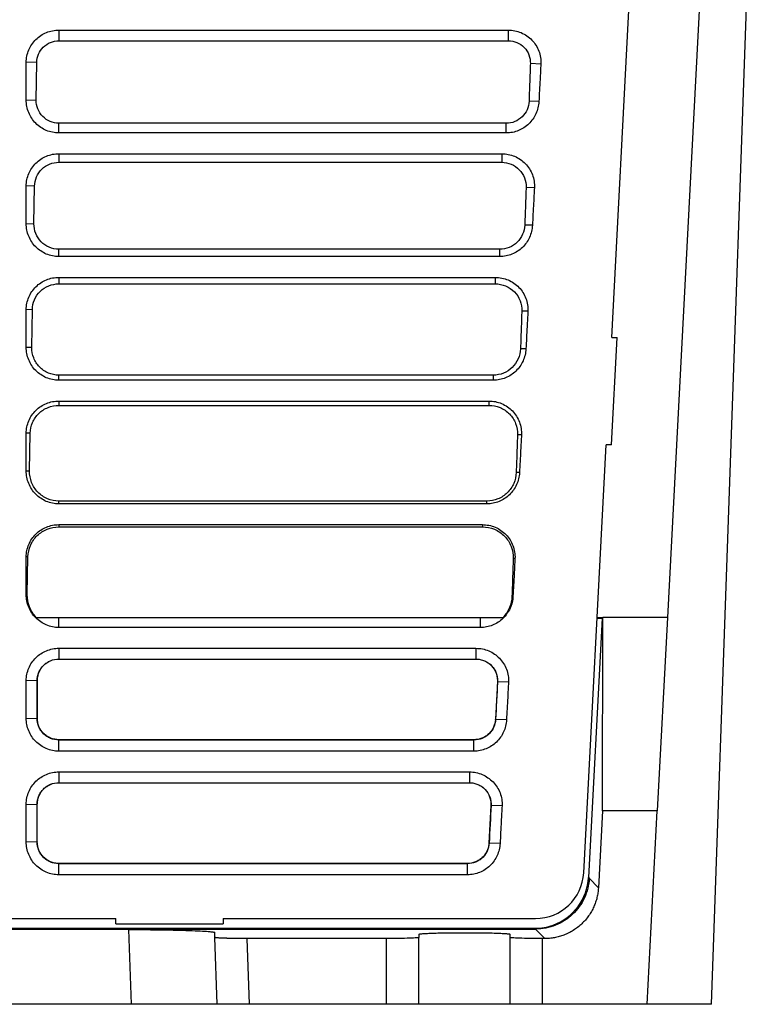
# Model space of a CAD drawing. Header units: millimetres. Extents: x -1111 to 1147, y -743 to 1146.
# Tile 50 of 203: x 265 to 334, y -600 to -508. Entities that reach past the tile are written whole.
import ezdxf

# ---------------------------------------------------------------- set-up
doc = ezdxf.new("R2010")
doc.units = ezdxf.units.MM

msp = doc.modelspace()

# ---------------------------------------------------------------- linework, layer by layer
at = {"color": 7, "linetype": 'Continuous', "lineweight": 25}
for p, q in [((329.553, -486.393), (325.487, -564.023)), ((329.602, -600.023), (333.57, -486.393)), ((320.299, -537.98), (322.383, -498.171)), ((268.858, -509.377), (310.675, -509.377)), ((268.858, -509.377), (268.858, -510.375)), ((310.675, -509.377), (310.675, -510.375)), ((268.858, -510.375), (310.675, -510.375)), ((265.823, -515.879), (265.823, -512.377)), ((266.803, -512.394), (265.823, -512.377)), ((266.741, -515.895), (266.803, -512.394)), ((313.707, -512.536), (312.729, -512.502)), ((265.823, -515.879), (266.741, -515.895)), ((313.524, -516.038), (312.608, -516.006)), ((268.858, -518.95), (268.858, -518.054)), ((310.492, -518.054), (268.858, -518.054)), ((310.492, -518.95), (310.492, -518.054)), ((310.492, -518.95), (268.858, -518.95)), ((268.858, -520.882), (310.073, -520.882)), ((268.858, -520.882), (268.858, -521.683)), ((310.073, -520.882), (310.073, -521.683)), ((268.858, -521.683), (310.073, -521.683)), ((265.823, -527.384), (265.823, -523.883)), ((266.598, -523.896), (265.823, -523.883)), ((266.536, -527.397), (266.598, -523.896)), ((313.105, -524.042), (312.332, -524.014)), ((265.823, -527.384), (266.536, -527.397)), ((312.922, -527.543), (312.211, -527.518)), ((268.858, -530.455), (268.858, -529.772)), ((309.889, -529.772), (268.858, -529.772)), ((309.889, -530.455), (268.858, -530.455)), ((309.889, -530.455), (309.889, -529.772)), ((268.858, -532.387), (309.47, -532.387)), ((268.858, -532.387), (268.858, -532.99)), ((268.858, -532.99), (309.47, -532.99)), ((309.47, -532.387), (309.47, -532.99)), ((265.823, -538.89), (265.823, -535.388)), ((266.394, -535.398), (265.823, -535.388)), ((266.332, -538.898), (266.394, -535.398)), ((312.503, -535.547), (311.934, -535.527)), ((320.277, -547.979), (320.8, -537.98)), ((320.299, -537.98), (320.8, -537.98)), ((265.823, -538.89), (266.332, -538.898)), ((312.32, -539.048), (311.813, -539.031)), ((268.858, -541.96), (268.858, -541.489)), ((309.287, -541.489), (268.858, -541.489)), ((309.287, -541.96), (268.858, -541.96)), ((309.287, -541.96), (309.287, -541.489)), ((268.858, -543.892), (308.868, -543.892)), ((268.858, -543.892), (268.858, -544.298)), ((308.868, -543.892), (308.868, -544.298)), ((268.858, -544.298), (308.868, -544.298)), ((265.823, -550.395), (265.823, -546.893)), ((266.19, -546.9), (265.823, -546.893)), ((266.127, -550.4), (266.19, -546.9)), ((311.901, -547.052), (311.536, -547.039)), ((317.692, -587.788), (319.776, -547.979)), ((320.277, -547.979), (319.776, -547.979)), ((265.823, -550.395), (266.127, -550.4)), ((311.717, -550.554), (311.415, -550.543)), ((268.858, -553.465), (268.858, -553.206)), ((308.685, -553.206), (268.858, -553.206)), ((308.685, -553.465), (308.685, -553.206)), ((308.685, -553.465), (268.858, -553.465)), ((268.858, -555.398), (308.266, -555.398)), ((268.858, -555.398), (268.858, -555.606)), ((268.858, -555.606), (308.266, -555.606)), ((308.266, -555.398), (308.266, -555.606)), ((265.823, -561.9), (265.823, -558.398)), ((265.985, -558.401), (265.823, -558.398)), ((265.923, -561.902), (265.985, -558.401)), ((311.298, -558.557), (311.139, -558.552)), ((265.823, -561.9), (265.923, -561.902)), ((311.115, -562.059), (311.018, -562.055)), ((266.753, -564.023), (310.188, -564.023)), ((268.858, -564.971), (268.858, -564.052)), ((308.083, -564.971), (308.083, -564.052)), ((319.406, -564.092), (318.142, -588.22)), ((318.932, -564.092), (319.406, -564.092)), ((318.936, -564.023), (319.479, -564.023)), ((319.406, -564.092), (319.479, -564.023)), ((319.455, -582.023), (319.479, -564.023)), ((325.487, -564.023), (319.479, -564.023)), ((325.487, -564.023), (324.545, -582.023)), ((268.858, -566.903), (268.858, -567.903)), ((307.664, -566.903), (307.664, -567.903)), ((268.858, -567.903), (307.664, -567.903)), ((265.823, -573.405), (265.823, -569.904)), ((266.84, -569.921), (265.823, -569.904)), ((266.857, -569.904), (266.84, -569.921)), ((266.84, -573.423), (266.84, -569.921)), ((266.856, -573.407), (266.857, -569.904)), ((309.662, -570.009), (309.479, -573.512)), ((309.678, -570.027), (309.662, -570.009)), ((310.696, -570.063), (309.678, -570.027)), ((265.823, -573.405), (266.84, -573.423)), ((266.84, -573.423), (266.856, -573.407)), ((309.495, -573.528), (309.479, -573.512)), ((310.513, -573.564), (309.495, -573.528)), ((268.858, -575.441), (268.858, -575.411)), ((307.48, -575.411), (268.858, -575.411)), ((268.858, -576.476), (268.858, -575.441)), ((307.48, -575.441), (307.48, -575.411)), ((307.48, -576.476), (307.48, -575.441)), ((268.858, -578.408), (307.061, -578.408)), ((268.858, -578.408), (268.858, -579.408)), ((307.061, -578.408), (307.061, -579.408)), ((268.858, -579.408), (307.061, -579.408)), ((265.823, -584.911), (265.823, -581.409)), ((265.823, -581.409), (266.84, -581.426)), ((266.84, -581.426), (266.854, -581.413)), ((266.84, -584.928), (266.84, -581.426)), ((266.853, -584.916), (266.854, -581.413)), ((309.063, -581.518), (308.881, -585.021)), ((309.076, -581.532), (309.063, -581.518)), ((310.094, -581.568), (309.076, -581.532)), ((319.455, -582.023), (319.062, -589.191)), ((324.545, -582.023), (319.455, -582.023)), ((323.602, -600.023), (324.545, -582.023)), ((266.84, -584.928), (265.823, -584.911)), ((266.853, -584.916), (266.84, -584.928)), ((308.893, -585.034), (308.881, -585.021)), ((309.911, -585.069), (308.893, -585.034)), ((268.858, -586.946), (268.858, -586.923)), ((306.878, -586.923), (268.858, -586.923)), ((268.858, -587.981), (268.858, -586.946)), ((306.878, -586.946), (268.858, -586.946)), ((306.878, -586.946), (306.878, -586.923)), ((306.878, -587.981), (306.878, -586.946)), ((306.878, -587.981), (268.858, -587.981)), ((318.142, -588.22), (318.19, -588.271)), ((318.19, -588.271), (318.214, -588.296)), ((318.214, -588.296), (319.062, -589.191)), ((245.11, -592.052), (274.158, -592.052)), ((274.158, -592.552), (274.158, -592.052)), ((274.158, -592.552), (284.158, -592.552)), ((284.158, -592.052), (313.206, -592.052)), ((284.158, -592.052), (284.158, -592.552)), ((233.144, -593.025), (313.224, -593.025)), ((275.364, -593.077), (233.679, -593.077)), ((242.602, -592.955), (313.158, -592.955)), ((275.607, -600.023), (275.364, -593.077)), ((283.385, -593.81), (283.369, -593.356)), ((302.352, -593.513), (302.352, -593.81)), ((310.852, -593.81), (310.852, -593.513)), ((313.2, -593), (313.158, -592.955)), ((313.224, -593.025), (313.2, -593)), ((314.067, -593.914), (313.224, -593.025)), ((283.602, -600.023), (283.385, -593.81)), ((286.6, -600.023), (286.387, -593.914)), ((299.352, -593.914), (286.387, -593.914)), ((299.352, -600.023), (299.352, -593.914)), ((302.352, -600.023), (302.352, -593.81)), ((310.852, -600.023), (310.852, -593.81)), ((313.852, -600.023), (313.852, -593.914)), ((314.067, -593.914), (313.852, -593.914)), ((275.607, -600.023), (233.662, -600.023)), ((267.602, -600.023), (267.602, -600.027)), ((268.102, -600.023), (268.102, -600.029)), ((283.602, -600.023), (275.607, -600.023)), ((278.102, -600.03), (278.102, -600.023)), ((281.602, -600.023), (281.602, -600.029)), ((286.6, -600.023), (283.602, -600.023)), ((299.352, -600.023), (286.6, -600.023)), ((291.602, -600.03), (291.602, -600.023)), ((295.102, -600.023), (295.102, -600.029)), ((302.352, -600.023), (299.352, -600.023)), ((299.753, -600.023), (299.527, -600.023)), ((300.229, -600.023), (300.204, -600.023)), ((310.852, -600.023), (302.352, -600.023)), ((305.102, -600.03), (305.102, -600.023)), ((305.602, -600.028), (305.602, -600.023)), ((307.602, -600.023), (307.602, -600.027)), ((308.602, -600.023), (308.602, -600.029)), ((313.852, -600.023), (310.852, -600.023)), ((323.602, -600.023), (313.852, -600.023)), ((318.602, -600.031), (318.602, -600.023)), ((329.602, -600.023), (323.602, -600.023))]:
    msp.add_line(p, q, dxfattribs=at)
at = {"color": 7, "linetype": 'Continuous', "lineweight": 25, "flags": 128}
for points in [[(268.858, -564.052), (271.789, -564.052), (283.513, -564.052), (295.798, -564.052), (308.083, -564.052)], [(308.083, -564.971), (305.181, -564.971), (293.573, -564.971), (281.215, -564.971), (268.858, -564.971)], [(268.858, -566.903), (271.662, -566.903), (282.876, -566.903), (295.27, -566.903), (307.664, -566.903)], [(307.48, -575.441), (304.55, -575.441), (292.826, -575.441), (280.842, -575.441), (268.858, -575.441)], [(307.48, -576.476), (304.579, -576.476), (292.972, -576.476), (280.915, -576.476), (268.858, -576.476)]]:
    msp.add_lwpolyline(points, dxfattribs=at)
at = {"color": 7, "linetype": 'Continuous', "lineweight": 25}
for centre, major_axis, ratio, start_param, end_param in [((313.196, -587.541), (-2.016, 4.037), 0.997112, 2.679539, 4.195642), ((313.146, -587.946), (-2.544, 4.319), 0.997359, 2.95571, 4.12659), ((313.146, -587.946), (-2.544, 4.319), 0.997359, 2.610485, 2.95571)]:
    msp.add_ellipse(centre, major_axis=major_axis, ratio=ratio, start_param=start_param, end_param=end_param, dxfattribs=at)
for points, knots in [([(265.823, -512.377), (265.823, -512.178), (265.843, -511.982), (265.921, -511.597), (265.98, -511.406), (266.134, -511.042), (266.227, -510.869), (266.449, -510.542), (266.577, -510.388), (266.858, -510.112), (267.01, -509.988), (267.342, -509.77), (267.518, -509.678), (267.881, -509.529), (268.072, -509.472), (268.462, -509.396), (268.659, -509.377), (268.858, -509.377)], [0, 0, 0, 0, 0.125, 0.125, 0.25, 0.25, 0.375, 0.375, 0.5, 0.5, 0.625, 0.625, 0.75, 0.75, 0.875, 0.875, 1, 1, 1, 1]), ([(310.675, -509.377), (310.881, -509.377), (311.083, -509.397), (311.482, -509.477), (311.68, -509.538), (312.056, -509.697), (312.234, -509.795), (312.57, -510.025), (312.729, -510.159), (313.011, -510.452), (313.137, -510.611), (313.357, -510.959), (313.448, -511.142), (313.591, -511.522), (313.644, -511.722), (313.707, -512.126), (313.718, -512.331), (313.707, -512.536)], [0, 0, 0, 0, 0.125, 0.125, 0.25, 0.25, 0.375, 0.375, 0.5, 0.5, 0.625, 0.625, 0.75, 0.75, 0.875, 0.875, 1, 1, 1, 1]), ([(266.803, -512.394), (266.803, -512.127), (266.858, -511.861), (267.067, -511.371), (267.221, -511.147), (267.602, -510.774), (267.829, -510.626), (268.324, -510.426), (268.591, -510.375), (268.858, -510.375)], [0, 0, 0, 0, 0.25, 0.25, 0.5, 0.5, 0.75, 0.75, 1, 1, 1, 1]), ([(310.675, -510.375), (310.951, -510.375), (311.226, -510.43), (311.735, -510.643), (311.967, -510.801), (312.351, -511.196), (312.503, -511.433), (312.699, -511.949), (312.743, -512.226), (312.729, -512.502)], [0, 0, 0, 0, 0.25, 0.25, 0.5, 0.5, 0.75, 0.75, 1, 1, 1, 1]), ([(312.729, -512.502), (312.713, -512.971), (312.697, -513.439), (312.681, -513.908), (312.669, -514.257), (312.657, -514.607), (312.644, -514.957), (312.632, -515.306), (312.62, -515.656), (312.608, -516.006)], [0.00003508, 0.00003508, 0.00003508, 0.00003508, 0.001442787, 0.001442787, 0.001442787, 0.002492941, 0.002492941, 0.002492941, 0.003543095, 0.003543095, 0.003543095, 0.003543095]), ([(313.707, -512.536), (313.683, -513.012), (313.658, -513.487), (313.633, -513.963), (313.615, -514.308), (313.597, -514.654), (313.579, -515), (313.56, -515.346), (313.542, -515.692), (313.524, -516.038)], [0, 0, 0, 0, 0.001428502, 0.001428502, 0.001428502, 0.002467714, 0.002467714, 0.002467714, 0.003506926, 0.003506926, 0.003506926, 0.003506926]), ([(268.858, -518.95), (268.656, -518.95), (268.458, -518.929), (268.068, -518.85), (267.875, -518.791), (267.506, -518.635), (267.332, -518.54), (267.002, -518.316), (266.846, -518.186), (266.567, -517.903), (266.441, -517.748), (266.22, -517.412), (266.127, -517.235), (265.977, -516.867), (265.92, -516.674), (265.842, -516.28), (265.823, -516.081), (265.823, -515.879)], [0, 0, 0, 0, 0.125, 0.125, 0.25, 0.25, 0.375, 0.375, 0.5, 0.5, 0.625, 0.625, 0.75, 0.75, 0.875, 0.875, 1, 1, 1, 1]), ([(268.858, -518.054), (268.577, -518.054), (268.298, -517.997), (267.783, -517.777), (267.548, -517.616), (267.157, -517.214), (267.002, -516.975), (266.793, -516.455), (266.74, -516.175), (266.741, -515.895)], [0, 0, 0, 0, 0.25, 0.25, 0.5, 0.5, 0.75, 0.75, 1, 1, 1, 1]), ([(312.608, -516.006), (312.595, -516.277), (312.531, -516.544), (312.31, -517.038), (312.152, -517.265), (311.765, -517.642), (311.534, -517.795), (311.034, -518), (310.763, -518.054), (310.492, -518.054)], [0, 0, 0, 0, 0.25, 0.25, 0.5, 0.5, 0.75, 0.75, 1, 1, 1, 1]), ([(313.524, -516.038), (313.514, -516.232), (313.486, -516.423), (313.395, -516.797), (313.332, -516.981), (313.172, -517.334), (313.076, -517.501), (312.855, -517.816), (312.727, -517.965), (312.45, -518.233), (312.299, -518.353), (311.976, -518.564), (311.802, -518.655), (311.446, -518.8), (311.262, -518.855), (310.881, -518.93), (310.687, -518.95), (310.492, -518.95)], [0, 0, 0, 0, 0.125, 0.125, 0.25, 0.25, 0.375, 0.375, 0.5, 0.5, 0.625, 0.625, 0.75, 0.75, 0.875, 0.875, 1, 1, 1, 1]), ([(265.823, -523.883), (265.823, -523.683), (265.843, -523.488), (265.921, -523.102), (265.98, -522.911), (266.134, -522.547), (266.227, -522.374), (266.449, -522.048), (266.577, -521.894), (266.858, -521.618), (267.01, -521.494), (267.342, -521.275), (267.518, -521.183), (267.881, -521.034), (268.072, -520.977), (268.462, -520.901), (268.659, -520.882), (268.858, -520.882)], [0, 0, 0, 0, 0.125, 0.125, 0.25, 0.25, 0.375, 0.375, 0.5, 0.5, 0.625, 0.625, 0.75, 0.75, 0.875, 0.875, 1, 1, 1, 1]), ([(310.073, -520.882), (310.279, -520.882), (310.481, -520.902), (310.879, -520.983), (311.077, -521.043), (311.454, -521.202), (311.632, -521.3), (311.968, -521.53), (312.127, -521.664), (312.409, -521.957), (312.535, -522.117), (312.755, -522.464), (312.846, -522.647), (312.989, -523.027), (313.042, -523.227), (313.105, -523.632), (313.116, -523.836), (313.105, -524.042)], [0, 0, 0, 0, 0.125, 0.125, 0.25, 0.25, 0.375, 0.375, 0.5, 0.5, 0.625, 0.625, 0.75, 0.75, 0.875, 0.875, 1, 1, 1, 1]), ([(266.598, -523.896), (266.6, -523.603), (266.662, -523.311), (266.892, -522.774), (267.061, -522.529), (267.48, -522.12), (267.73, -521.958), (268.272, -521.739), (268.565, -521.683), (268.858, -521.683)], [0, 0, 0, 0, 0.25, 0.25, 0.5, 0.5, 0.75, 0.75, 1, 1, 1, 1]), ([(310.073, -521.683), (310.376, -521.683), (310.678, -521.743), (311.235, -521.976), (311.491, -522.149), (311.913, -522.583), (312.08, -522.843), (312.296, -523.407), (312.346, -523.712), (312.332, -524.014)], [0, 0, 0, 0, 0.25, 0.25, 0.5, 0.5, 0.75, 0.75, 1, 1, 1, 1]), ([(312.332, -524.014), (312.316, -524.483), (312.299, -524.952), (312.283, -525.42), (312.271, -525.77), (312.259, -526.12), (312.247, -526.469), (312.235, -526.819), (312.223, -527.168), (312.211, -527.518)], [0.00003508, 0.00003508, 0.00003508, 0.00003508, 0.001442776, 0.001442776, 0.001442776, 0.002492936, 0.002492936, 0.002492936, 0.003543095, 0.003543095, 0.003543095, 0.003543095]), ([(313.105, -524.042), (313.08, -524.517), (313.056, -524.992), (313.031, -525.468), (313.013, -525.814), (312.994, -526.16), (312.976, -526.505), (312.958, -526.851), (312.94, -527.197), (312.922, -527.543)], [0, 0, 0, 0, 0.001428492, 0.001428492, 0.001428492, 0.002467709, 0.002467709, 0.002467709, 0.003506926, 0.003506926, 0.003506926, 0.003506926]), ([(268.858, -530.455), (268.656, -530.455), (268.458, -530.435), (268.068, -530.356), (267.875, -530.296), (267.507, -530.141), (267.332, -530.046), (267.002, -529.821), (266.846, -529.691), (266.567, -529.408), (266.441, -529.253), (266.221, -528.917), (266.127, -528.74), (265.977, -528.372), (265.92, -528.179), (265.842, -527.785), (265.823, -527.586), (265.823, -527.384)], [0, 0, 0, 0, 0.125, 0.125, 0.25, 0.25, 0.375, 0.375, 0.5, 0.5, 0.625, 0.625, 0.75, 0.75, 0.875, 0.875, 1, 1, 1, 1]), ([(268.858, -529.772), (268.549, -529.772), (268.242, -529.708), (267.677, -529.467), (267.418, -529.289), (266.989, -528.847), (266.819, -528.584), (266.592, -528.012), (266.534, -527.705), (266.536, -527.397)], [0, 0, 0, 0, 0.25, 0.25, 0.5, 0.5, 0.75, 0.75, 1, 1, 1, 1]), ([(312.211, -527.518), (312.197, -527.816), (312.128, -528.11), (311.887, -528.654), (311.714, -528.903), (311.288, -529.319), (311.035, -529.486), (310.485, -529.712), (310.188, -529.772), (309.889, -529.772)], [0, 0, 0, 0, 0.25, 0.25, 0.5, 0.5, 0.75, 0.75, 1, 1, 1, 1]), ([(312.922, -527.543), (312.912, -527.738), (312.884, -527.928), (312.793, -528.302), (312.73, -528.486), (312.57, -528.839), (312.474, -529.006), (312.253, -529.321), (312.125, -529.47), (311.847, -529.738), (311.697, -529.858), (311.374, -530.069), (311.2, -530.16), (310.844, -530.305), (310.659, -530.361), (310.279, -530.436), (310.084, -530.455), (309.889, -530.455)], [0, 0, 0, 0, 0.125, 0.125, 0.25, 0.25, 0.375, 0.375, 0.5, 0.5, 0.625, 0.625, 0.75, 0.75, 0.875, 0.875, 1, 1, 1, 1]), ([(265.823, -535.388), (265.823, -535.189), (265.843, -534.993), (265.921, -534.608), (265.98, -534.416), (266.134, -534.052), (266.227, -533.879), (266.449, -533.553), (266.577, -533.399), (266.857, -533.123), (267.01, -532.999), (267.342, -532.78), (267.518, -532.688), (267.881, -532.54), (268.072, -532.483), (268.462, -532.406), (268.659, -532.387), (268.858, -532.387)], [0, 0, 0, 0, 0.125, 0.125, 0.25, 0.25, 0.375, 0.375, 0.5, 0.5, 0.625, 0.625, 0.75, 0.75, 0.875, 0.875, 1, 1, 1, 1]), ([(266.394, -535.398), (266.397, -535.079), (266.465, -534.762), (266.717, -534.178), (266.901, -533.91), (267.358, -533.467), (267.63, -533.29), (268.221, -533.052), (268.539, -532.99), (268.858, -532.99)], [0, 0, 0, 0, 0.25, 0.25, 0.5, 0.5, 0.75, 0.75, 1, 1, 1, 1]), ([(309.47, -532.387), (309.676, -532.387), (309.879, -532.408), (310.277, -532.488), (310.475, -532.549), (310.851, -532.708), (311.03, -532.805), (311.366, -533.035), (311.524, -533.17), (311.807, -533.462), (311.933, -533.622), (312.153, -533.969), (312.244, -534.152), (312.387, -534.532), (312.44, -534.732), (312.503, -535.137), (312.514, -535.341), (312.503, -535.547)], [0, 0, 0, 0, 0.125, 0.125, 0.25, 0.25, 0.375, 0.375, 0.5, 0.5, 0.625, 0.625, 0.75, 0.75, 0.875, 0.875, 1, 1, 1, 1]), ([(309.47, -532.99), (309.8, -532.99), (310.129, -533.056), (310.736, -533.31), (311.015, -533.499), (311.474, -533.97), (311.656, -534.252), (311.893, -534.867), (311.948, -535.198), (311.934, -535.527)], [0, 0, 0, 0, 0.25, 0.25, 0.5, 0.5, 0.75, 0.75, 1, 1, 1, 1]), ([(311.934, -535.527), (311.918, -535.995), (311.902, -536.464), (311.886, -536.933), (311.874, -537.282), (311.861, -537.632), (311.849, -537.982), (311.837, -538.331), (311.825, -538.681), (311.813, -539.031)], [0.00003508, 0.00003508, 0.00003508, 0.00003508, 0.001442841, 0.001442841, 0.001442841, 0.002492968, 0.002492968, 0.002492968, 0.003543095, 0.003543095, 0.003543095, 0.003543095]), ([(312.503, -535.547), (312.478, -536.022), (312.453, -536.498), (312.429, -536.973), (312.41, -537.319), (312.392, -537.665), (312.374, -538.011), (312.356, -538.357), (312.338, -538.703), (312.32, -539.048)], [0, 0, 0, 0, 0.001428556, 0.001428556, 0.001428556, 0.002467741, 0.002467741, 0.002467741, 0.003506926, 0.003506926, 0.003506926, 0.003506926]), ([(268.858, -541.96), (268.656, -541.96), (268.458, -541.94), (268.068, -541.861), (267.875, -541.801), (267.506, -541.646), (267.332, -541.551), (267.002, -541.327), (266.846, -541.197), (266.567, -540.913), (266.441, -540.759), (266.221, -540.423), (266.127, -540.245), (265.977, -539.877), (265.92, -539.684), (265.842, -539.29), (265.823, -539.091), (265.823, -538.89)], [0, 0, 0, 0, 0.125, 0.125, 0.25, 0.25, 0.375, 0.375, 0.5, 0.5, 0.625, 0.625, 0.75, 0.75, 0.875, 0.875, 1, 1, 1, 1]), ([(268.858, -541.489), (268.522, -541.489), (268.187, -541.42), (267.57, -541.157), (267.288, -540.962), (266.822, -540.481), (266.637, -540.193), (266.39, -539.57), (266.328, -539.234), (266.332, -538.898)], [0, 0, 0, 0, 0.25, 0.25, 0.5, 0.5, 0.75, 0.75, 1, 1, 1, 1]), ([(311.813, -539.031), (311.8, -539.355), (311.725, -539.676), (311.463, -540.269), (311.275, -540.541), (310.812, -540.995), (310.537, -541.177), (309.936, -541.424), (309.612, -541.489), (309.287, -541.489)], [0, 0, 0, 0, 0.25, 0.25, 0.5, 0.5, 0.75, 0.75, 1, 1, 1, 1]), ([(312.32, -539.048), (312.309, -539.243), (312.281, -539.434), (312.191, -539.807), (312.127, -539.991), (311.967, -540.345), (311.872, -540.511), (311.65, -540.826), (311.523, -540.975), (311.245, -541.243), (311.095, -541.363), (310.772, -541.574), (310.598, -541.665), (310.241, -541.811), (310.057, -541.866), (309.677, -541.941), (309.482, -541.96), (309.287, -541.96)], [0, 0, 0, 0, 0.125, 0.125, 0.25, 0.25, 0.375, 0.375, 0.5, 0.5, 0.625, 0.625, 0.75, 0.75, 0.875, 0.875, 1, 1, 1, 1]), ([(265.823, -546.893), (265.823, -546.694), (265.843, -546.498), (265.921, -546.113), (265.98, -545.921), (266.134, -545.557), (266.227, -545.385), (266.449, -545.058), (266.577, -544.904), (266.857, -544.628), (267.01, -544.504), (267.342, -544.286), (267.518, -544.193), (267.881, -544.045), (268.072, -543.988), (268.462, -543.912), (268.659, -543.892), (268.858, -543.892)], [0, 0, 0, 0, 0.125, 0.125, 0.25, 0.25, 0.375, 0.375, 0.5, 0.5, 0.625, 0.625, 0.75, 0.75, 0.875, 0.875, 1, 1, 1, 1]), ([(308.868, -543.892), (309.074, -543.892), (309.277, -543.913), (309.675, -543.993), (309.873, -544.054), (310.249, -544.213), (310.427, -544.31), (310.764, -544.541), (310.922, -544.675), (311.204, -544.967), (311.33, -545.127), (311.55, -545.475), (311.641, -545.658), (311.785, -546.038), (311.838, -546.238), (311.901, -546.642), (311.911, -546.846), (311.901, -547.052)], [0, 0, 0, 0, 0.125, 0.125, 0.25, 0.25, 0.375, 0.375, 0.5, 0.5, 0.625, 0.625, 0.75, 0.75, 0.875, 0.875, 1, 1, 1, 1]), ([(266.19, -546.9), (266.194, -546.555), (266.268, -546.212), (266.542, -545.58), (266.742, -545.292), (267.236, -544.812), (267.531, -544.621), (268.17, -544.364), (268.513, -544.298), (268.858, -544.298)], [0, 0, 0, 0, 0.25, 0.25, 0.5, 0.5, 0.75, 0.75, 1, 1, 1, 1]), ([(308.868, -544.298), (309.225, -544.298), (309.58, -544.369), (310.238, -544.644), (310.538, -544.847), (311.036, -545.356), (311.233, -545.662), (311.49, -546.325), (311.55, -546.683), (311.536, -547.039)], [0, 0, 0, 0, 0.25, 0.25, 0.5, 0.5, 0.75, 0.75, 1, 1, 1, 1]), ([(311.536, -547.039), (311.52, -547.508), (311.504, -547.977), (311.488, -548.445), (311.476, -548.795), (311.464, -549.144), (311.452, -549.494), (311.44, -549.844), (311.428, -550.193), (311.415, -550.543)], [0.00003508, 0.00003508, 0.00003508, 0.00003508, 0.001442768, 0.001442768, 0.001442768, 0.002492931, 0.002492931, 0.002492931, 0.003543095, 0.003543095, 0.003543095, 0.003543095]), ([(311.901, -547.052), (311.876, -547.527), (311.851, -548.003), (311.826, -548.478), (311.808, -548.824), (311.79, -549.17), (311.772, -549.516), (311.754, -549.862), (311.736, -550.208), (311.717, -550.554)], [0, 0, 0, 0, 0.001428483, 0.001428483, 0.001428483, 0.002467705, 0.002467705, 0.002467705, 0.003506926, 0.003506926, 0.003506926, 0.003506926]), ([(268.858, -553.465), (268.656, -553.465), (268.458, -553.445), (268.068, -553.366), (267.875, -553.307), (267.506, -553.151), (267.332, -553.056), (267.002, -552.832), (266.846, -552.702), (266.567, -552.418), (266.441, -552.264), (266.221, -551.928), (266.127, -551.751), (265.977, -551.382), (265.92, -551.19), (265.842, -550.796), (265.823, -550.596), (265.823, -550.395)], [0, 0, 0, 0, 0.125, 0.125, 0.25, 0.25, 0.375, 0.375, 0.5, 0.5, 0.625, 0.625, 0.75, 0.75, 0.875, 0.875, 1, 1, 1, 1]), ([(268.858, -553.206), (268.494, -553.206), (268.132, -553.132), (267.463, -552.846), (267.159, -552.636), (266.654, -552.114), (266.454, -551.803), (266.188, -551.127), (266.122, -550.764), (266.127, -550.4)], [0, 0, 0, 0, 0.25, 0.25, 0.5, 0.5, 0.75, 0.75, 1, 1, 1, 1]), ([(311.415, -550.543), (311.402, -550.894), (311.322, -551.242), (311.039, -551.885), (310.836, -552.18), (310.335, -552.672), (310.036, -552.869), (309.387, -553.136), (309.037, -553.206), (308.685, -553.206)], [0, 0, 0, 0, 0.25, 0.25, 0.5, 0.5, 0.75, 0.75, 1, 1, 1, 1]), ([(311.717, -550.554), (311.707, -550.748), (311.679, -550.939), (311.588, -551.312), (311.525, -551.497), (311.365, -551.85), (311.27, -552.017), (311.048, -552.331), (310.921, -552.481), (310.643, -552.749), (310.493, -552.869), (310.17, -553.079), (309.996, -553.171), (309.639, -553.316), (309.455, -553.371), (309.075, -553.446), (308.88, -553.465), (308.685, -553.465)], [0, 0, 0, 0, 0.125, 0.125, 0.25, 0.25, 0.375, 0.375, 0.5, 0.5, 0.625, 0.625, 0.75, 0.75, 0.875, 0.875, 1, 1, 1, 1]), ([(265.823, -558.398), (265.823, -558.199), (265.843, -558.003), (265.921, -557.618), (265.98, -557.427), (266.134, -557.063), (266.227, -556.89), (266.449, -556.563), (266.577, -556.409), (266.857, -556.133), (267.01, -556.009), (267.342, -555.791), (267.518, -555.699), (267.881, -555.55), (268.072, -555.493), (268.462, -555.417), (268.659, -555.398), (268.858, -555.398)], [0, 0, 0, 0, 0.125, 0.125, 0.25, 0.25, 0.375, 0.375, 0.5, 0.5, 0.625, 0.625, 0.75, 0.75, 0.875, 0.875, 1, 1, 1, 1]), ([(265.985, -558.401), (265.991, -558.03), (266.072, -557.662), (266.367, -556.984), (266.582, -556.674), (267.113, -556.159), (267.43, -555.954), (268.117, -555.677), (268.487, -555.606), (268.858, -555.606)], [0, 0, 0, 0, 0.25, 0.25, 0.5, 0.5, 0.75, 0.75, 1, 1, 1, 1]), ([(308.266, -555.398), (308.472, -555.398), (308.674, -555.418), (309.073, -555.498), (309.271, -555.559), (309.647, -555.718), (309.825, -555.816), (310.162, -556.046), (310.32, -556.18), (310.602, -556.473), (310.728, -556.632), (310.948, -556.98), (311.039, -557.163), (311.182, -557.543), (311.235, -557.743), (311.298, -558.148), (311.309, -558.352), (311.298, -558.557)], [0, 0, 0, 0, 0.125, 0.125, 0.25, 0.25, 0.375, 0.375, 0.5, 0.5, 0.625, 0.625, 0.75, 0.75, 0.875, 0.875, 1, 1, 1, 1]), ([(308.266, -555.606), (308.649, -555.606), (309.032, -555.682), (309.738, -555.977), (310.062, -556.196), (310.597, -556.743), (310.809, -557.071), (311.087, -557.784), (311.153, -558.169), (311.139, -558.552)], [0, 0, 0, 0, 0.25, 0.25, 0.5, 0.5, 0.75, 0.75, 1, 1, 1, 1]), ([(311.139, -558.552), (311.123, -559.02), (311.107, -559.489), (311.091, -559.958), (311.078, -560.307), (311.066, -560.657), (311.054, -561.007), (311.042, -561.356), (311.03, -561.706), (311.018, -562.055)], [0.00003508, 0.00003508, 0.00003508, 0.00003508, 0.00144277, 0.00144277, 0.00144277, 0.002492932, 0.002492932, 0.002492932, 0.003543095, 0.003543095, 0.003543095, 0.003543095]), ([(311.298, -558.557), (311.274, -559.033), (311.249, -559.508), (311.224, -559.984), (311.206, -560.33), (311.188, -560.675), (311.17, -561.021), (311.151, -561.367), (311.133, -561.713), (311.115, -562.059)], [0, 0, 0, 0, 0.001428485, 0.001428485, 0.001428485, 0.002467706, 0.002467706, 0.002467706, 0.003506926, 0.003506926, 0.003506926, 0.003506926]), ([(268.858, -564.971), (268.656, -564.971), (268.458, -564.95), (268.068, -564.872), (267.875, -564.812), (267.506, -564.656), (267.332, -564.561), (267.002, -564.337), (266.846, -564.207), (266.567, -563.924), (266.441, -563.769), (266.221, -563.433), (266.127, -563.256), (265.977, -562.888), (265.92, -562.695), (265.842, -562.301), (265.823, -562.102), (265.823, -561.9)], [0, 0, 0, 0, 0.125, 0.125, 0.25, 0.25, 0.375, 0.375, 0.5, 0.5, 0.625, 0.625, 0.75, 0.75, 0.875, 0.875, 1, 1, 1, 1]), ([(266.753, -564.023), (266.482, -563.741), (266.269, -563.407), (265.987, -562.682), (265.917, -562.292), (265.923, -561.902)], [0, 0, 0, 0, 0.5, 0.5, 1, 1, 1, 1]), ([(311.115, -562.059), (311.105, -562.254), (311.077, -562.444), (310.986, -562.818), (310.923, -563.002), (310.763, -563.355), (310.667, -563.522), (310.446, -563.837), (310.318, -563.986), (310.041, -564.254), (309.89, -564.374), (309.567, -564.585), (309.393, -564.676), (309.037, -564.821), (308.853, -564.876), (308.472, -564.952), (308.278, -564.971), (308.083, -564.971)], [0, 0, 0, 0, 0.125, 0.125, 0.25, 0.25, 0.375, 0.375, 0.5, 0.5, 0.625, 0.625, 0.75, 0.75, 0.875, 0.875, 1, 1, 1, 1]), ([(311.018, -562.055), (311.005, -562.42), (310.926, -562.78), (310.643, -563.451), (310.441, -563.76), (310.188, -564.023)], [0, 0, 0, 0, 0.5, 0.5, 1, 1, 1, 1]), ([(266.753, -564.023), (267.07, -564.03), (267.398, -564.037), (268.099, -564.048), (268.475, -564.052), (268.858, -564.052)], [0, 0, 0, 0, 0.5, 0.5, 1, 1, 1, 1]), ([(308.083, -564.052), (308.274, -564.052), (308.465, -564.051), (308.836, -564.047), (309.017, -564.045), (309.543, -564.037), (309.871, -564.03), (310.188, -564.023)], [0, 0, 0, 0, 0.25, 0.25, 0.5, 0.5, 1, 1, 1, 1]), ([(265.823, -569.904), (265.823, -569.704), (265.843, -569.509), (265.921, -569.123), (265.98, -568.932), (266.134, -568.568), (266.227, -568.395), (266.449, -568.069), (266.577, -567.915), (266.857, -567.639), (267.01, -567.515), (267.342, -567.296), (267.518, -567.204), (267.881, -567.056), (268.072, -566.998), (268.462, -566.922), (268.659, -566.903), (268.858, -566.903)], [0, 0, 0, 0, 0.125, 0.125, 0.25, 0.25, 0.375, 0.375, 0.5, 0.5, 0.625, 0.625, 0.75, 0.75, 0.875, 0.875, 1, 1, 1, 1]), ([(307.664, -566.903), (307.87, -566.903), (308.072, -566.923), (308.47, -567.004), (308.668, -567.065), (309.045, -567.224), (309.223, -567.321), (309.559, -567.551), (309.718, -567.685), (310, -567.978), (310.126, -568.138), (310.346, -568.485), (310.437, -568.668), (310.58, -569.048), (310.633, -569.248), (310.696, -569.653), (310.707, -569.857), (310.696, -570.063)], [0, 0, 0, 0, 0.125, 0.125, 0.25, 0.25, 0.375, 0.375, 0.5, 0.5, 0.625, 0.625, 0.75, 0.75, 0.875, 0.875, 1, 1, 1, 1]), ([(266.84, -569.921), (266.841, -569.655), (266.894, -569.391), (267.044, -569.028), (267.107, -568.909), (267.254, -568.69), (267.337, -568.589), (267.523, -568.402), (267.626, -568.317), (267.844, -568.171), (267.96, -568.109), (268.328, -567.956), (268.592, -567.903), (268.858, -567.903)], [0, 0, 0, 0, 0.25, 0.25, 0.375, 0.375, 0.5, 0.5, 0.625, 0.625, 0.75, 0.75, 1, 1, 1, 1]), ([(266.857, -569.904), (266.857, -569.772), (266.87, -569.642), (266.921, -569.387), (266.959, -569.26), (267.06, -569.018), (267.121, -568.903), (267.266, -568.685), (267.35, -568.582), (267.627, -568.305), (267.85, -568.156), (268.331, -567.956), (268.594, -567.903), (268.858, -567.903)], [0, 0, 0, 0, 0.125, 0.125, 0.25, 0.25, 0.375, 0.375, 0.5, 0.5, 0.75, 0.75, 1, 1, 1, 1]), ([(307.664, -567.903), (307.939, -567.903), (308.211, -567.96), (308.586, -568.121), (308.707, -568.188), (308.93, -568.344), (309.033, -568.433), (309.315, -568.73), (309.462, -568.966), (309.604, -569.351), (309.638, -569.483), (309.678, -569.751), (309.685, -569.889), (309.678, -570.027)], [0, 0, 0, 0, 0.25, 0.25, 0.375, 0.375, 0.5, 0.5, 0.75, 0.75, 0.875, 0.875, 1, 1, 1, 1]), ([(307.664, -567.903), (307.8, -567.903), (307.935, -567.917), (308.199, -567.971), (308.33, -568.012), (308.578, -568.119), (308.696, -568.185), (308.918, -568.339), (309.022, -568.429), (309.3, -568.722), (309.447, -568.958), (309.587, -569.337), (309.621, -569.47), (309.662, -569.738), (309.669, -569.873), (309.662, -570.009)], [0, 0, 0, 0, 0.125, 0.125, 0.25, 0.25, 0.375, 0.375, 0.5, 0.5, 0.75, 0.75, 0.875, 0.875, 1, 1, 1, 1]), ([(310.696, -570.063), (310.672, -570.538), (310.647, -571.013), (310.622, -571.489), (310.604, -571.835), (310.586, -572.181), (310.567, -572.527), (310.549, -572.872), (310.531, -573.218), (310.513, -573.564)], [0, 0, 0, 0, 0.001428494, 0.001428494, 0.001428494, 0.00246771, 0.00246771, 0.00246771, 0.003506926, 0.003506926, 0.003506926, 0.003506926]), ([(268.858, -576.476), (268.656, -576.476), (268.458, -576.456), (268.068, -576.377), (267.875, -576.317), (267.506, -576.162), (267.332, -576.067), (267.002, -575.843), (266.846, -575.713), (266.567, -575.429), (266.441, -575.274), (266.221, -574.938), (266.127, -574.761), (265.977, -574.393), (265.92, -574.2), (265.842, -573.806), (265.823, -573.607), (265.823, -573.405)], [0, 0, 0, 0, 0.125, 0.125, 0.25, 0.25, 0.375, 0.375, 0.5, 0.5, 0.625, 0.625, 0.75, 0.75, 0.875, 0.875, 1, 1, 1, 1]), ([(268.858, -575.441), (268.591, -575.441), (268.332, -575.39), (267.964, -575.237), (267.848, -575.175), (267.629, -575.029), (267.525, -574.944), (267.338, -574.758), (267.255, -574.656), (267.108, -574.436), (267.045, -574.318), (266.894, -573.954), (266.84, -573.689), (266.84, -573.423)], [0, 0, 0, 0, 0.25, 0.25, 0.375, 0.375, 0.5, 0.5, 0.625, 0.625, 0.75, 0.75, 1, 1, 1, 1]), ([(268.858, -575.411), (268.726, -575.411), (268.596, -575.398), (268.34, -575.347), (268.212, -575.309), (267.97, -575.208), (267.855, -575.147), (267.638, -575.001), (267.535, -574.917), (267.258, -574.639), (267.109, -574.416), (266.909, -573.934), (266.856, -573.672), (266.856, -573.407)], [0, 0, 0, 0, 0.125, 0.125, 0.25, 0.25, 0.375, 0.375, 0.5, 0.5, 0.75, 0.75, 1, 1, 1, 1]), ([(309.479, -573.512), (309.473, -573.64), (309.454, -573.764), (309.394, -574.009), (309.352, -574.13), (309.246, -574.361), (309.182, -574.47), (309.036, -574.675), (308.951, -574.773), (308.768, -574.947), (308.669, -575.025), (308.456, -575.162), (308.341, -575.221), (307.99, -575.362), (307.736, -575.411), (307.48, -575.411)], [0, 0, 0, 0, 0.125, 0.125, 0.25, 0.25, 0.375, 0.375, 0.5, 0.5, 0.625, 0.625, 0.75, 0.75, 1, 1, 1, 1]), ([(309.495, -573.528), (309.482, -573.785), (309.419, -574.038), (309.26, -574.383), (309.195, -574.495), (309.046, -574.702), (308.963, -574.798), (308.779, -574.973), (308.677, -575.053), (308.463, -575.191), (308.35, -575.249), (307.995, -575.391), (307.738, -575.441), (307.48, -575.441)], [0, 0, 0, 0, 0.25, 0.25, 0.375, 0.375, 0.5, 0.5, 0.625, 0.625, 0.75, 0.75, 1, 1, 1, 1]), ([(310.513, -573.564), (310.503, -573.759), (310.475, -573.949), (310.384, -574.323), (310.321, -574.507), (310.161, -574.86), (310.065, -575.027), (309.844, -575.342), (309.716, -575.491), (309.438, -575.759), (309.288, -575.879), (308.965, -576.09), (308.791, -576.181), (308.435, -576.326), (308.251, -576.382), (307.87, -576.457), (307.675, -576.476), (307.48, -576.476)], [0, 0, 0, 0, 0.125, 0.125, 0.25, 0.25, 0.375, 0.375, 0.5, 0.5, 0.625, 0.625, 0.75, 0.75, 0.875, 0.875, 1, 1, 1, 1]), ([(265.823, -581.409), (265.823, -581.21), (265.843, -581.014), (265.921, -580.629), (265.98, -580.437), (266.134, -580.073), (266.227, -579.901), (266.449, -579.574), (266.577, -579.42), (266.857, -579.144), (267.01, -579.02), (267.342, -578.801), (267.518, -578.709), (267.881, -578.561), (268.072, -578.504), (268.462, -578.427), (268.659, -578.408), (268.858, -578.408)], [0, 0, 0, 0, 0.125, 0.125, 0.25, 0.25, 0.375, 0.375, 0.5, 0.5, 0.625, 0.625, 0.75, 0.75, 0.875, 0.875, 1, 1, 1, 1]), ([(307.061, -578.408), (307.267, -578.408), (307.47, -578.429), (307.868, -578.509), (308.066, -578.57), (308.442, -578.729), (308.621, -578.826), (308.957, -579.057), (309.115, -579.191), (309.398, -579.483), (309.524, -579.643), (309.744, -579.99), (309.835, -580.173), (309.978, -580.554), (310.031, -580.753), (310.094, -581.158), (310.105, -581.362), (310.094, -581.568)], [0, 0, 0, 0, 0.125, 0.125, 0.25, 0.25, 0.375, 0.375, 0.5, 0.5, 0.625, 0.625, 0.75, 0.75, 0.875, 0.875, 1, 1, 1, 1]), ([(266.84, -581.426), (266.841, -581.161), (266.894, -580.897), (267.044, -580.533), (267.107, -580.415), (267.254, -580.196), (267.337, -580.094), (267.523, -579.908), (267.626, -579.822), (267.844, -579.676), (267.96, -579.614), (268.328, -579.461), (268.592, -579.408), (268.858, -579.408)], [0, 0, 0, 0, 0.25, 0.25, 0.375, 0.375, 0.5, 0.5, 0.625, 0.625, 0.75, 0.75, 1, 1, 1, 1]), ([(266.854, -581.413), (266.854, -581.281), (266.867, -581.151), (266.918, -580.895), (266.956, -580.768), (267.056, -580.525), (267.118, -580.41), (267.263, -580.192), (267.348, -580.089), (267.625, -579.811), (267.848, -579.662), (268.33, -579.461), (268.593, -579.408), (268.858, -579.408)], [0, 0, 0, 0, 0.125, 0.125, 0.25, 0.25, 0.375, 0.375, 0.5, 0.5, 0.75, 0.75, 1, 1, 1, 1]), ([(307.061, -579.408), (307.337, -579.408), (307.609, -579.465), (307.984, -579.626), (308.105, -579.694), (308.328, -579.85), (308.431, -579.938), (308.713, -580.236), (308.859, -580.471), (309.002, -580.857), (309.035, -580.988), (309.076, -581.257), (309.083, -581.395), (309.076, -581.532)], [0, 0, 0, 0, 0.25, 0.25, 0.375, 0.375, 0.5, 0.5, 0.75, 0.75, 0.875, 0.875, 1, 1, 1, 1]), ([(307.061, -579.408), (307.198, -579.408), (307.333, -579.422), (307.597, -579.476), (307.729, -579.518), (307.978, -579.625), (308.096, -579.69), (308.318, -579.845), (308.422, -579.935), (308.701, -580.229), (308.848, -580.465), (308.988, -580.845), (309.022, -580.978), (309.063, -581.246), (309.07, -581.382), (309.063, -581.518)], [0, 0, 0, 0, 0.125, 0.125, 0.25, 0.25, 0.375, 0.375, 0.5, 0.5, 0.75, 0.75, 0.875, 0.875, 1, 1, 1, 1]), ([(310.094, -581.568), (310.069, -582.043), (310.044, -582.519), (310.02, -582.994), (310.001, -583.34), (309.983, -583.686), (309.965, -584.032), (309.947, -584.378), (309.929, -584.724), (309.911, -585.069)], [0, 0, 0, 0, 0.00142853, 0.00142853, 0.00142853, 0.002467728, 0.002467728, 0.002467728, 0.003506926, 0.003506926, 0.003506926, 0.003506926]), ([(268.858, -587.981), (268.656, -587.981), (268.458, -587.961), (268.068, -587.882), (267.875, -587.822), (267.506, -587.667), (267.332, -587.572), (267.002, -587.348), (266.846, -587.218), (266.567, -586.934), (266.441, -586.78), (266.221, -586.444), (266.127, -586.266), (265.977, -585.898), (265.92, -585.705), (265.842, -585.311), (265.823, -585.112), (265.823, -584.911)], [0, 0, 0, 0, 0.125, 0.125, 0.25, 0.25, 0.375, 0.375, 0.5, 0.5, 0.625, 0.625, 0.75, 0.75, 0.875, 0.875, 1, 1, 1, 1]), ([(268.858, -586.946), (268.592, -586.946), (268.328, -586.893), (267.964, -586.743), (267.846, -586.679), (267.627, -586.533), (267.526, -586.45), (267.339, -586.264), (267.254, -586.16), (267.108, -585.942), (267.046, -585.826), (266.893, -585.459), (266.84, -585.194), (266.84, -584.928)], [0, 0, 0, 0, 0.25, 0.25, 0.375, 0.375, 0.5, 0.5, 0.625, 0.625, 0.75, 0.75, 1, 1, 1, 1]), ([(268.858, -586.923), (268.725, -586.923), (268.595, -586.91), (268.339, -586.859), (268.211, -586.821), (267.969, -586.72), (267.853, -586.658), (267.635, -586.513), (267.532, -586.428), (267.255, -586.15), (267.106, -585.927), (266.906, -585.444), (266.853, -585.181), (266.853, -584.916)], [0, 0, 0, 0, 0.125, 0.125, 0.25, 0.25, 0.375, 0.375, 0.5, 0.5, 0.75, 0.75, 1, 1, 1, 1]), ([(308.881, -585.021), (308.874, -585.149), (308.855, -585.274), (308.795, -585.519), (308.753, -585.64), (308.647, -585.871), (308.583, -585.981), (308.436, -586.186), (308.351, -586.284), (308.168, -586.458), (308.069, -586.536), (307.855, -586.674), (307.74, -586.733), (307.388, -586.874), (307.134, -586.923), (306.878, -586.923)], [0, 0, 0, 0, 0.125, 0.125, 0.25, 0.25, 0.375, 0.375, 0.5, 0.5, 0.625, 0.625, 0.75, 0.75, 1, 1, 1, 1]), ([(308.893, -585.034), (308.879, -585.29), (308.817, -585.543), (308.657, -585.888), (308.593, -586), (308.444, -586.208), (308.361, -586.303), (308.177, -586.478), (308.075, -586.558), (307.86, -586.696), (307.748, -586.754), (307.393, -586.896), (307.135, -586.946), (306.878, -586.946)], [0, 0, 0, 0, 0.25, 0.25, 0.375, 0.375, 0.5, 0.5, 0.625, 0.625, 0.75, 0.75, 1, 1, 1, 1]), ([(309.911, -585.069), (309.901, -585.264), (309.872, -585.455), (309.782, -585.828), (309.718, -586.012), (309.558, -586.366), (309.463, -586.532), (309.242, -586.847), (309.114, -586.996), (308.836, -587.264), (308.686, -587.384), (308.363, -587.595), (308.189, -587.686), (307.832, -587.832), (307.648, -587.887), (307.268, -587.962), (307.073, -587.981), (306.878, -587.981)], [0, 0, 0, 0, 0.125, 0.125, 0.25, 0.25, 0.375, 0.375, 0.5, 0.5, 0.625, 0.625, 0.75, 0.75, 0.875, 0.875, 1, 1, 1, 1]), ([(318.214, -588.296), (318.179, -588.926), (318.024, -589.55), (317.493, -590.696), (317.118, -591.219), (316.201, -592.088), (315.66, -592.434), (314.486, -592.903), (313.855, -593.025), (313.224, -593.025)], [0, 0, 0, 0, 0.25, 0.25, 0.5, 0.5, 0.75, 0.75, 1, 1, 1, 1]), ([(319.062, -589.191), (319.057, -589.267), (319.046, -589.419), (319.018, -589.646), (318.98, -589.87), (318.932, -590.092), (318.873, -590.311), (318.805, -590.528), (318.726, -590.743), (318.604, -591.033), (318.423, -591.391), (318.16, -591.805), (317.855, -592.193), (317.512, -592.552), (317.134, -592.875), (316.729, -593.157), (316.301, -593.397), (315.864, -593.589), (315.42, -593.736), (314.976, -593.839), (314.524, -593.903), (314.219, -593.911), (314.067, -593.914)], [0, 0, 0, 0, 0.030299, 0.060412, 0.0904, 0.120327, 0.150256, 0.180252, 0.210377, 0.240693, 0.304836, 0.369049, 0.434461, 0.499945, 0.565364, 0.630856, 0.695018, 0.759251, 0.819677, 0.879607, 0.939545, 1, 1, 1, 1]), ([(275.364, -593.077), (275.454, -593.077), (275.634, -593.077), (275.903, -593.078), (276.17, -593.079), (276.438, -593.08), (276.704, -593.081), (277.153, -593.084), (277.78, -593.09), (278.566, -593.1), (279.319, -593.113), (280.264, -593.134), (281.302, -593.166), (282.114, -593.204), (282.61, -593.237), (282.899, -593.261), (283.118, -593.286), (283.25, -593.307), (283.323, -593.325), (283.362, -593.341), (283.367, -593.351), (283.369, -593.356)], [0, 0, 0, 0, 0.021475, 0.042904, 0.064311, 0.08572, 0.107156, 0.128643, 0.195076, 0.261548, 0.328759, 0.396007, 0.528887, 0.657612, 0.718818, 0.780062, 0.837251, 0.89448, 0.929662, 0.9648, 1, 1, 1, 1]), ([(302.352, -593.513), (302.353, -593.511), (302.354, -593.507), (302.367, -593.5), (302.386, -593.494), (302.414, -593.488), (302.466, -593.478), (302.562, -593.466), (302.772, -593.447), (303.124, -593.426), (303.653, -593.405), (304.251, -593.389), (304.912, -593.376), (305.647, -593.368), (306.463, -593.364), (307.323, -593.366), (308.193, -593.374), (309.003, -593.389), (309.585, -593.407), (309.975, -593.422), (310.222, -593.435), (310.429, -593.448), (310.589, -593.461), (310.709, -593.474), (310.791, -593.487), (310.843, -593.5), (310.849, -593.509), (310.852, -593.513)], [0, 0, 0, 0, 0.013767, 0.0275, 0.041222, 0.05496, 0.06874, 0.102295, 0.135888, 0.198059, 0.260261, 0.314594, 0.368961, 0.428354, 0.487784, 0.552997, 0.620699, 0.689456, 0.757693, 0.790823, 0.823993, 0.855478, 0.887003, 0.915356, 0.943491, 0.971631, 1, 1, 1, 1]), ([(286.387, -593.914), (286.327, -593.914), (286.209, -593.914), (286.034, -593.914), (285.866, -593.913), (285.704, -593.912), (285.549, -593.911), (285.4, -593.909), (285.259, -593.907), (285.126, -593.905), (284.999, -593.903), (284.88, -593.901), (284.768, -593.898), (284.663, -593.896), (284.566, -593.893), (284.474, -593.891), (284.39, -593.888), (284.311, -593.885), (284.239, -593.883), (284.118, -593.878), (283.959, -593.872), (283.781, -593.862), (283.635, -593.852), (283.523, -593.842), (283.444, -593.831), (283.394, -593.821), (283.388, -593.813), (283.385, -593.81)], [0, 0, 0, 0, 0.038206, 0.075375, 0.111506, 0.1466, 0.180657, 0.213676, 0.245658, 0.276602, 0.306509, 0.335378, 0.36321, 0.390004, 0.415761, 0.440481, 0.464163, 0.486807, 0.508414, 0.528984, 0.59907, 0.668222, 0.736441, 0.803727, 0.870082, 0.935506, 1, 1, 1, 1]), ([(302.352, -593.81), (302.352, -593.823), (302.274, -593.837), (301.973, -593.862), (301.751, -593.874), (301.196, -593.893), (300.863, -593.901), (300.137, -593.912), (299.745, -593.914), (299.352, -593.914)], [0, 0, 0, 0, 0.25, 0.25, 0.5, 0.5, 0.75, 0.75, 1, 1, 1, 1]), ([(313.852, -593.914), (313.459, -593.914), (313.067, -593.912), (312.341, -593.901), (312.008, -593.893), (311.453, -593.874), (311.231, -593.862), (310.93, -593.837), (310.852, -593.823), (310.852, -593.81)], [0, 0, 0, 0, 0.25, 0.25, 0.5, 0.5, 0.75, 0.75, 1, 1, 1, 1]), ([(278.102, -600.023), (278.025, -600.023), (277.872, -600.023), (276.955, -600.023), (276.092, -600.023), (275.782, -600.023)], [0, 0, 0, 0, 0.39054, 0.781079, 1, 1, 1, 1])]:
    msp.add_open_spline(points, degree=3, knots=knots, dxfattribs=at)
for points in [[(309.678, -570.027), (309.617, -571.194), (309.556, -572.361), (309.495, -573.528)], [(309.076, -581.532), (309.015, -582.699), (308.954, -583.866), (308.893, -585.034)]]:
    msp.add_open_spline(points, degree=3, dxfattribs=at)

doc.saveas('drawing.dxf')
